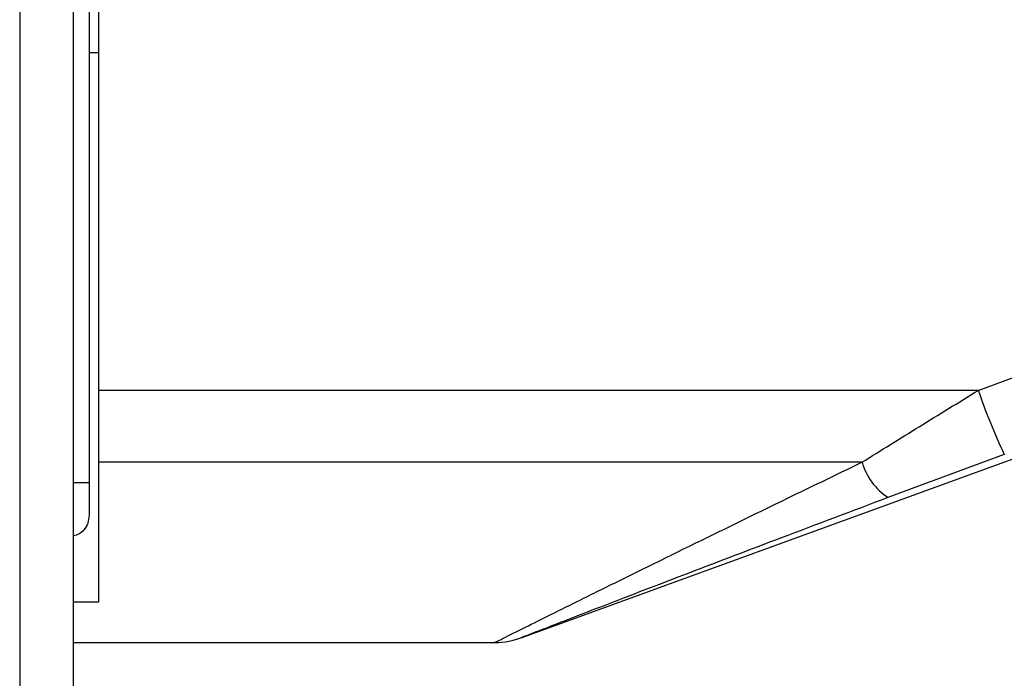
# Model space of a CAD drawing. Header units: millimetres. Extents: x 1684 to 18395, y 701 to 16538.
# Tile 13 of 61: x 3287 to 3390, y 5141 to 5210. Entities that reach past the tile are written whole.
import ezdxf

# ---------------------------------------------------------------- set-up
doc = ezdxf.new("R2010")
doc.units = ezdxf.units.MM
doc.header["$LTSCALE"] = 2
doc.layers.add('COMPONENT_GEOMETRY', color=7, linetype='Continuous')
doc.styles.add('SLDTEXTSTYLE0', font='TXT', dxfattribs={"width": 0.75})
doc.dimstyles.new('SLDDIMSTYLE1', dxfattribs={"dimtxt": 100, "dimasz": 6.604, "dimexe": 0, "dimexo": 0.0625, "dimgap": 25, "dimtad": 0, "dimtih": 1, "dimtoh": 1, "dimdec": 1, "dimrnd": 1e-09, "dimzin": 12, "dimdsep": 46, "dimtxsty": 'SLDTEXTSTYLE0', "dimsah": 1, "dimcen": 0.09, "dimadec": 0, "dimazin": 3, "dimtfac": 1, "dimtdec": 1, "dimtofl": 0, "dimtmove": 0, "dimatfit": 3, "dimfxl": 1, "dimfrac": 2, "dimtolj": 1, "dimtzin": 12, "dimarcsym": 0})

# ---------------------------------------------------------------- blocks, each defined once
blk = doc.blocks.new('_D_2')
at = {"layer": 'COMPONENT_GEOMETRY', "color": 7}
for p, q in [((7817.17, 5970.28), (7817.17, 3903.62)), ((7617.1, 3883.3), (7586.63, 3883.3)), ((7586.63, 3883.3), (7586.63, 3724.55)), ((8017.24, 3883.3), (8047.71, 3883.3)), ((8047.71, 3883.3), (8047.71, 3724.55)), ((7586.63, 3724.55), (7617.1, 3724.55)), ((8047.71, 3724.55), (8017.24, 3724.55)), ((7817.17, 1508.27), (7817.17, 3574.94)), ((3335.91, 1508.27), (7823.52, 1508.27))]:
    blk.add_line(p, q, dxfattribs=at)
for points in [[(7817.17, 5970.28), (7816.15, 5963.68), (7818.18, 5963.68)], [(7817.17, 1508.27), (7818.18, 1514.88), (7816.15, 1514.88)]]:
    blk.add_solid(points, dxfattribs=at)
at = {"layer": 'COMPONENT_GEOMETRY', "color": 7, "char_height": 100, "attachment_point": 1, "style": 'SLDTEXTSTYLE0'}
for s, insert in [('7\'3.83"', (7617.1, 3853.46)), ('2231', (7669.39, 3703.84))]:
    blk.add_mtext(s, dxfattribs=dict(at, insert=insert))

msp = doc.modelspace()

# ---------------------------------------------------------------- linework, layer by layer
at = {"color": 8, "linetype": 'Continuous', "lineweight": 25}
for p, q in [((3286.68, 7303.27), (3286.68, 1555.27)), ((3292.32, 1555.27), (3292.32, 5775.07)), ((3292.33, 5161.55), (3293.97, 5161.55))]:
    msp.add_line(p, q, dxfattribs=at)
at = {"color": 7, "linetype": 'Continuous', "lineweight": 25}
for p, q in [((3292.33, 1555.27), (3292.33, 5775.06)), ((3293.97, 5773.72), (3293.97, 5161.55)), ((3294.97, 5217.62), (3294.97, 5171.22)), ((3293.97, 5206.72), (3294.97, 5206.72)), ((3387.39, 5171.22), (3421.98, 5183.88)), ((3339.35, 5145.22), (3427.07, 5177.15)), ((3387.39, 5171.22), (3294.97, 5171.22)), ((3294.97, 5171.22), (3294.97, 5163.67)), ((3390.12, 5164.48), (3377.9, 5159.95)), ((3375.17, 5163.67), (3294.97, 5163.67)), ((3294.97, 5163.67), (3294.97, 5148.98)), ((3293.97, 5161.55), (3293.97, 5158.09)), ((3294.97, 5148.98), (3292.33, 5148.98)), ((3292.33, 5144.72), (3336.62, 5144.72))]:
    msp.add_line(p, q, dxfattribs=at)
for centre, radius, start, end in [((3444.98, 5190.65), 60.78, 198.6471, 205.5035), ((3381.71, 5165.61), 6.82, 196.5285, 236.0789), ((3336.56, 5152.72), 8, 270.4548, 291.2232)]:
    msp.add_arc(centre, radius, start, end, dxfattribs=at)
for points, knots in [([(3375.17, 5163.67), (3377.16, 5164.91), (3381.17, 5167.41), (3385.31, 5169.94), (3387.39, 5171.22)], [0, 0, 0, 0, 0.496617, 1, 1, 1, 1]), ([(3377.9, 5159.95), (3374.15, 5158.54), (3367.04, 5155.86), (3356.91, 5152), (3349.65, 5149.21), (3344.86, 5147.36), (3342.02, 5146.26), (3339.84, 5145.41), (3339.46, 5145.27), (3339.3, 5145.2)], [0, 0, 0, 0, 0.242161, 0.458268, 0.673438, 0.754304, 0.83496, 0.929923, 1, 1, 1, 1]), ([(3293.97, 5158.09), (3293.94, 5157.81), (3293.9, 5157.26), (3293.48, 5156.56), (3292.93, 5156.09), (3292.51, 5155.98), (3292.33, 5155.93)], [0, 0, 0, 0, 0.278539, 0.558221, 0.809567, 1, 1, 1, 1])]:
    msp.add_open_spline(points, degree=3, knots=knots, dxfattribs=at)
at = {"color": 8, "linetype": 'Continuous', "lineweight": 25}
msp.add_open_spline([(3336.62, 5144.75), (3336.6, 5144.74), (3336.42, 5144.65), (3337.25, 5145.06), (3339.17, 5146.02), (3342.08, 5147.47), (3345.41, 5149.12), (3349.41, 5151.1), (3355.58, 5154.14), (3364.14, 5158.33), (3371.4, 5161.85), (3375.17, 5163.67)], degree=3, knots=[0, 0, 0, 0, 0.00994, 0.088499, 0.191158, 0.272727, 0.356267, 0.457925, 0.560829, 0.772365, 1, 1, 1, 1], dxfattribs=at)

# ---------------------------------------------------------------- dimensions: what is measured, and where the dimension line sits
at = {"layer": 'COMPONENT_GEOMETRY', "color": 7}
dim = msp.add_linear_dim(base=(7817.17, 1508.27), p1=(10062.07, 5970.28), p2=(3333.37, 1508.27), angle=90, dimstyle='SLDDIMSTYLE1', dxfattribs=at)
dim.commit()
dim.dimension.update_dxf_attribs({"geometry": '_D_2', "text_midpoint": (7817.17, 3739.28), "dimtype": 160})

doc.saveas('drawing.dxf')
